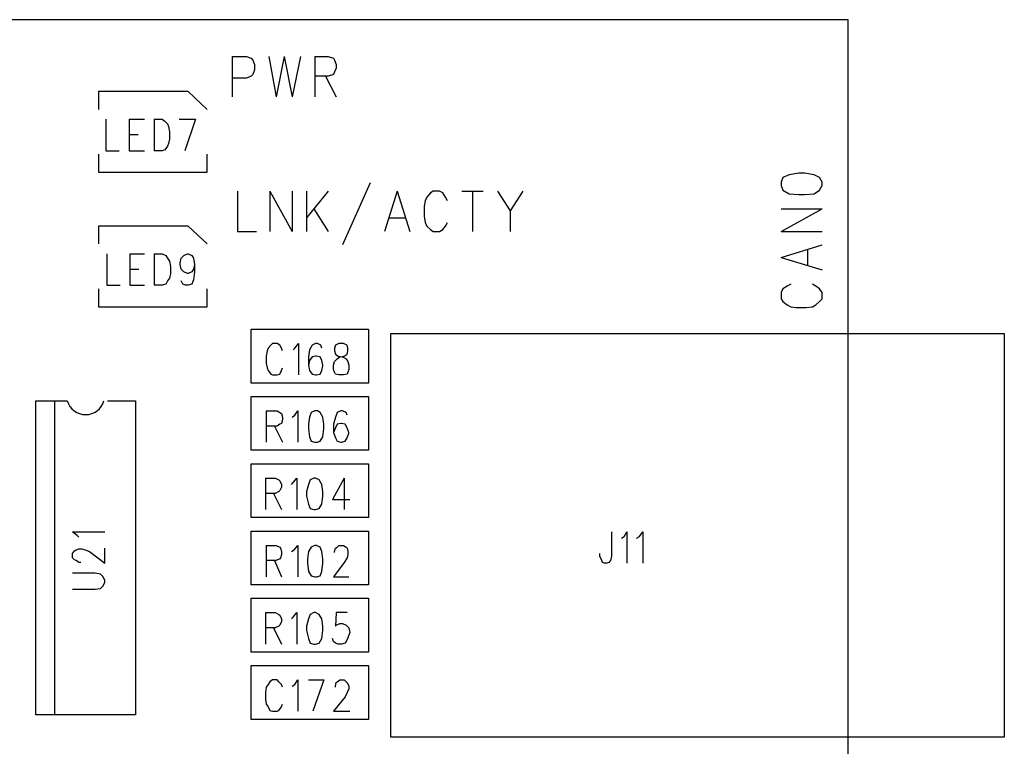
# Model space of a CAD drawing. Extents: x 11.9 to 28.1, y 10.8 to 21.2.
# Tile 50 of 53: x 22.524 to 23.622, y 19.231 to 20.041. Entities that reach past the tile are written whole.
import ezdxf

# ---------------------------------------------------------------- set-up
doc = ezdxf.new("R2010")
doc.units = 0
doc.header["$MEASUREMENT"] = 0
doc.layers.add('LAYNR1', color=2, linetype='Continuous')

msp = doc.modelspace()

# ---------------------------------------------------------------- linework, layer by layer
at = {"layer": 'LAYNR1', "color": 7}
for points in [[(23.448, 20.041), (13.097, 20.041)], [(23.448, 14.641), (23.448, 20.041)], [(22.761, 20), (22.761, 19.955)], [(22.761, 20), (22.777, 20), (22.782, 19.998), (22.784, 19.996), (22.786, 19.991), (22.786, 19.985), (22.784, 19.98), (22.782, 19.978), (22.777, 19.976), (22.761, 19.976)], [(22.802, 20), (22.81, 19.955)], [(22.819, 20), (22.81, 19.955)], [(22.819, 20), (22.828, 19.955)], [(22.837, 20), (22.828, 19.955)], [(22.853, 20), (22.853, 19.955)], [(22.853, 20), (22.868, 20), (22.874, 19.998), (22.875, 19.996), (22.877, 19.991), (22.877, 19.987), (22.875, 19.983), (22.874, 19.98), (22.868, 19.978), (22.853, 19.978)], [(22.865, 19.978), (22.877, 19.955)], [(22.712, 19.961), (22.612, 19.961)], [(22.612, 19.961), (22.612, 19.941)], [(22.733, 19.941), (22.712, 19.961)], [(22.62, 19.93), (22.62, 19.895), (22.635, 19.895)], [(22.646, 19.93), (22.646, 19.895)], [(22.646, 19.93), (22.663, 19.93)], [(22.674, 19.93), (22.674, 19.895)], [(22.674, 19.93), (22.683, 19.93), (22.686, 19.928), (22.689, 19.925), (22.69, 19.922), (22.691, 19.916), (22.691, 19.908), (22.69, 19.903), (22.689, 19.9), (22.686, 19.896), (22.683, 19.895), (22.674, 19.895)], [(22.702, 19.93), (22.72, 19.93)], [(22.72, 19.93), (22.708, 19.895)], [(22.646, 19.913), (22.656, 19.913)], [(22.612, 19.891), (22.612, 19.871)], [(22.646, 19.895), (22.663, 19.895)], [(22.733, 19.871), (22.733, 19.891)], [(22.612, 19.871), (22.733, 19.871)], [(23.375, 19.865), (23.373, 19.86)], [(23.382, 19.868), (23.375, 19.865)], [(23.393, 19.87), (23.382, 19.868)], [(23.399, 19.87), (23.393, 19.87)], [(23.41, 19.868), (23.399, 19.87)], [(23.416, 19.865), (23.41, 19.868)], [(23.419, 19.86), (23.416, 19.865)], [(22.915, 19.859), (22.884, 19.79)], [(23.373, 19.86), (23.373, 19.856)], [(23.373, 19.856), (23.375, 19.851)], [(23.416, 19.851), (23.419, 19.856)], [(23.419, 19.856), (23.419, 19.86)], [(22.767, 19.85), (22.767, 19.805)], [(22.803, 19.85), (22.803, 19.805)], [(22.803, 19.85), (22.828, 19.805)], [(22.828, 19.85), (22.828, 19.805)], [(22.844, 19.85), (22.844, 19.805)], [(22.868, 19.85), (22.844, 19.82)], [(22.945, 19.85), (22.931, 19.805)], [(22.945, 19.85), (22.959, 19.805)], [(23.001, 19.839), (22.999, 19.843), (22.996, 19.848), (22.992, 19.85), (22.985, 19.85), (22.982, 19.848), (22.978, 19.843), (22.976, 19.839)], [(23.017, 19.85), (23.041, 19.85)], [(23.029, 19.85), (23.029, 19.805)], [(23.057, 19.85), (23.071, 19.828), (23.071, 19.805)], [(23.085, 19.85), (23.071, 19.828)], [(23.375, 19.851), (23.382, 19.847)], [(23.382, 19.847), (23.393, 19.846)], [(23.393, 19.846), (23.399, 19.846)], [(23.399, 19.846), (23.41, 19.847)], [(23.41, 19.847), (23.416, 19.851)], [(22.852, 19.83), (22.868, 19.805)], [(22.976, 19.839), (22.975, 19.833), (22.975, 19.822)], [(23.373, 19.805), (23.419, 19.83)], [(23.373, 19.83), (23.419, 19.83)], [(22.936, 19.82), (22.954, 19.82)], [(22.975, 19.822), (22.976, 19.815), (22.978, 19.811), (22.982, 19.807), (22.985, 19.805)], [(22.712, 19.811), (22.612, 19.811)], [(22.612, 19.811), (22.612, 19.791)], [(22.733, 19.791), (22.712, 19.811)], [(22.992, 19.805), (22.996, 19.807), (22.999, 19.811), (23.001, 19.815)], [(22.767, 19.805), (22.788, 19.805)], [(22.985, 19.805), (22.992, 19.805)], [(23.373, 19.805), (23.419, 19.805)], [(23.373, 19.776), (23.419, 19.79)], [(22.621, 19.78), (22.621, 19.745)], [(22.647, 19.78), (22.647, 19.745)], [(22.647, 19.78), (22.663, 19.78)], [(22.674, 19.78), (22.674, 19.745)], [(22.674, 19.78), (22.683, 19.78)], [(22.683, 19.78), (22.687, 19.778)], [(22.687, 19.778), (22.689, 19.775)], [(22.689, 19.775), (22.691, 19.772)], [(22.703, 19.77), (22.704, 19.775)], [(22.704, 19.775), (22.707, 19.778)], [(22.707, 19.778), (22.711, 19.78)], [(22.711, 19.78), (22.712, 19.78)], [(22.712, 19.78), (22.716, 19.778)], [(22.716, 19.778), (22.718, 19.775)], [(22.718, 19.775), (22.719, 19.768)], [(23.373, 19.776), (23.419, 19.762)], [(23.403, 19.767), (23.403, 19.784)], [(22.691, 19.772), (22.692, 19.766)], [(22.692, 19.766), (22.692, 19.758)], [(22.703, 19.768), (22.703, 19.77)], [(22.704, 19.763), (22.703, 19.768)], [(22.719, 19.768), (22.718, 19.763)], [(22.719, 19.768), (22.719, 19.76)], [(22.647, 19.763), (22.657, 19.763)], [(22.692, 19.758), (22.691, 19.753)], [(22.707, 19.76), (22.704, 19.763)], [(22.711, 19.758), (22.707, 19.76)], [(22.712, 19.758), (22.711, 19.758)], [(22.716, 19.76), (22.712, 19.758)], [(22.718, 19.763), (22.716, 19.76)], [(22.719, 19.76), (22.718, 19.751)], [(22.621, 19.745), (22.636, 19.745)], [(22.647, 19.745), (22.663, 19.745)], [(22.683, 19.745), (22.674, 19.745)], [(22.687, 19.746), (22.683, 19.745)], [(22.689, 19.75), (22.687, 19.746)], [(22.691, 19.753), (22.689, 19.75)], [(22.706, 19.746), (22.704, 19.75)], [(22.709, 19.745), (22.706, 19.746)], [(22.712, 19.745), (22.709, 19.745)], [(22.716, 19.746), (22.712, 19.745)], [(22.718, 19.751), (22.716, 19.746)], [(23.38, 19.744), (23.375, 19.741)], [(23.384, 19.746), (23.38, 19.744)], [(23.412, 19.744), (23.408, 19.746)], [(23.416, 19.741), (23.412, 19.744)], [(22.612, 19.741), (22.612, 19.721)], [(22.733, 19.721), (22.733, 19.741)], [(23.375, 19.741), (23.373, 19.737)], [(23.373, 19.737), (23.373, 19.73)], [(23.419, 19.737), (23.416, 19.741)], [(23.419, 19.73), (23.419, 19.737)], [(22.612, 19.721), (22.733, 19.721)], [(23.373, 19.73), (23.375, 19.727)], [(23.375, 19.727), (23.38, 19.723)], [(23.38, 19.723), (23.384, 19.721)], [(23.384, 19.721), (23.39, 19.72)], [(23.401, 19.72), (23.408, 19.721)], [(23.408, 19.721), (23.412, 19.723)], [(23.412, 19.723), (23.416, 19.727)], [(23.416, 19.727), (23.419, 19.73)], [(23.39, 19.72), (23.401, 19.72)], [(22.782, 19.636), (22.782, 19.696)], [(22.782, 19.696), (22.913, 19.696)], [(22.913, 19.696), (22.913, 19.636)], [(22.938, 19.691), (23.622, 19.691)], [(22.938, 19.241), (22.938, 19.691)], [(23.622, 19.691), (23.622, 19.241)], [(22.817, 19.672), (22.816, 19.675), (22.814, 19.678), (22.811, 19.68), (22.806, 19.68), (22.804, 19.678), (22.801, 19.675), (22.8, 19.672), (22.799, 19.666), (22.799, 19.658), (22.8, 19.653), (22.801, 19.65), (22.804, 19.646), (22.806, 19.645), (22.811, 19.645), (22.814, 19.646), (22.816, 19.65), (22.817, 19.653)], [(22.829, 19.673), (22.831, 19.675), (22.835, 19.68), (22.835, 19.645)], [(22.861, 19.675), (22.86, 19.678), (22.856, 19.68), (22.854, 19.68), (22.85, 19.678), (22.847, 19.673), (22.846, 19.665), (22.846, 19.656), (22.847, 19.65), (22.85, 19.646), (22.854, 19.645), (22.855, 19.645), (22.859, 19.646), (22.861, 19.65), (22.862, 19.655), (22.862, 19.656), (22.861, 19.661), (22.859, 19.665), (22.855, 19.666), (22.854, 19.666), (22.85, 19.665), (22.847, 19.661), (22.846, 19.656)], [(22.913, 19.636), (22.782, 19.636)], [(22.542, 19.266), (22.542, 19.616)], [(22.542, 19.616), (22.577, 19.616)], [(22.563, 19.616), (22.563, 19.266)], [(22.622, 19.616), (22.653, 19.616)], [(22.653, 19.616), (22.653, 19.266)], [(22.782, 19.561), (22.782, 19.621)], [(22.782, 19.621), (22.913, 19.621)], [(22.913, 19.621), (22.913, 19.561)], [(22.799, 19.605), (22.799, 19.57)], [(22.799, 19.605), (22.811, 19.605)], [(22.811, 19.605), (22.814, 19.603)], [(22.814, 19.603), (22.816, 19.602)], [(22.816, 19.602), (22.817, 19.598)], [(22.828, 19.598), (22.831, 19.6)], [(22.831, 19.6), (22.834, 19.605)], [(22.834, 19.605), (22.834, 19.57)], [(22.849, 19.603), (22.847, 19.598)], [(22.853, 19.605), (22.849, 19.603)], [(22.856, 19.605), (22.853, 19.605)], [(22.859, 19.603), (22.856, 19.605)], [(22.862, 19.598), (22.859, 19.603)], [(22.878, 19.603), (22.876, 19.598)], [(22.882, 19.605), (22.878, 19.603)], [(22.884, 19.605), (22.882, 19.605)], [(22.888, 19.603), (22.884, 19.605)], [(22.889, 19.6), (22.888, 19.603)], [(22.814, 19.59), (22.811, 19.588)], [(22.816, 19.591), (22.814, 19.59)], [(22.817, 19.595), (22.816, 19.591)], [(22.817, 19.598), (22.817, 19.595)], [(22.847, 19.598), (22.846, 19.59)], [(22.846, 19.59), (22.846, 19.585)], [(22.863, 19.59), (22.862, 19.598)], [(22.863, 19.585), (22.863, 19.59)], [(22.876, 19.598), (22.874, 19.59)], [(22.874, 19.59), (22.874, 19.581)], [(22.878, 19.59), (22.876, 19.586)], [(22.882, 19.591), (22.878, 19.59)], [(22.883, 19.591), (22.882, 19.591)], [(22.887, 19.59), (22.883, 19.591)], [(22.889, 19.586), (22.887, 19.59)], [(22.811, 19.588), (22.799, 19.588)], [(22.808, 19.588), (22.817, 19.57)], [(22.846, 19.585), (22.847, 19.576)], [(22.862, 19.576), (22.863, 19.585)], [(22.876, 19.586), (22.874, 19.581)], [(22.874, 19.581), (22.876, 19.575)], [(22.891, 19.581), (22.889, 19.586)], [(22.889, 19.575), (22.891, 19.58)], [(22.891, 19.58), (22.891, 19.581)], [(22.847, 19.576), (22.849, 19.571)], [(22.849, 19.571), (22.853, 19.57)], [(22.853, 19.57), (22.856, 19.57)], [(22.856, 19.57), (22.859, 19.571)], [(22.859, 19.571), (22.862, 19.576)], [(22.876, 19.575), (22.878, 19.571)], [(22.878, 19.571), (22.882, 19.57)], [(22.882, 19.57), (22.883, 19.57)], [(22.883, 19.57), (22.887, 19.571)], [(22.887, 19.571), (22.889, 19.575)], [(22.913, 19.561), (22.782, 19.561)], [(22.782, 19.486), (22.782, 19.546)], [(22.782, 19.546), (22.913, 19.546)], [(22.913, 19.546), (22.913, 19.486)], [(22.798, 19.53), (22.798, 19.495)], [(22.798, 19.53), (22.809, 19.53)], [(22.809, 19.53), (22.813, 19.528)], [(22.813, 19.528), (22.814, 19.527)], [(22.814, 19.527), (22.816, 19.523)], [(22.816, 19.523), (22.816, 19.52)], [(22.827, 19.523), (22.829, 19.525)], [(22.829, 19.525), (22.833, 19.53)], [(22.833, 19.53), (22.833, 19.495)], [(22.846, 19.523), (22.844, 19.515)], [(22.848, 19.528), (22.846, 19.523)], [(22.852, 19.53), (22.848, 19.528)], [(22.854, 19.53), (22.852, 19.53)], [(22.858, 19.528), (22.854, 19.53)], [(22.861, 19.523), (22.858, 19.528)], [(22.862, 19.515), (22.861, 19.523)], [(22.886, 19.53), (22.873, 19.506)], [(22.886, 19.53), (22.886, 19.495)], [(22.809, 19.513), (22.798, 19.513)], [(22.807, 19.513), (22.816, 19.495)], [(22.813, 19.515), (22.809, 19.513)], [(22.814, 19.516), (22.813, 19.515)], [(22.816, 19.52), (22.814, 19.516)], [(22.844, 19.515), (22.844, 19.51)], [(22.862, 19.51), (22.862, 19.515)], [(22.844, 19.51), (22.846, 19.501)], [(22.846, 19.501), (22.848, 19.496)], [(22.858, 19.496), (22.861, 19.501)], [(22.861, 19.501), (22.862, 19.51)], [(22.873, 19.506), (22.892, 19.506)], [(22.848, 19.496), (22.852, 19.495)], [(22.852, 19.495), (22.854, 19.495)], [(22.854, 19.495), (22.858, 19.496)], [(22.913, 19.486), (22.782, 19.486)], [(22.59, 19.464), (22.588, 19.466), (22.583, 19.47), (22.619, 19.47)], [(22.782, 19.471), (22.913, 19.471)], [(22.782, 19.411), (22.782, 19.471)], [(22.913, 19.471), (22.913, 19.411)], [(23.184, 19.47), (23.184, 19.443), (23.183, 19.438), (23.181, 19.436), (23.179, 19.435), (23.176, 19.435), (23.174, 19.436), (23.173, 19.438), (23.171, 19.443), (23.171, 19.446)], [(23.195, 19.463), (23.198, 19.465), (23.201, 19.47), (23.201, 19.435)], [(23.212, 19.463), (23.215, 19.465), (23.219, 19.47), (23.219, 19.435)], [(22.592, 19.436), (22.59, 19.436), (22.587, 19.438), (22.585, 19.439), (22.583, 19.441), (22.583, 19.446), (22.585, 19.449), (22.587, 19.45), (22.59, 19.451), (22.593, 19.451), (22.597, 19.45), (22.602, 19.448), (22.619, 19.435), (22.619, 19.452)], [(22.799, 19.455), (22.799, 19.42)], [(22.799, 19.455), (22.81, 19.455), (22.814, 19.453), (22.815, 19.452), (22.816, 19.448), (22.816, 19.445), (22.815, 19.441), (22.814, 19.44), (22.81, 19.438), (22.799, 19.438)], [(22.827, 19.448), (22.83, 19.45), (22.834, 19.455), (22.834, 19.42)], [(22.875, 19.447), (22.875, 19.448), (22.876, 19.452), (22.878, 19.453), (22.88, 19.455), (22.885, 19.455), (22.888, 19.453), (22.889, 19.452), (22.89, 19.448), (22.89, 19.445), (22.889, 19.441), (22.886, 19.436), (22.874, 19.42), (22.891, 19.42)], [(22.808, 19.438), (22.816, 19.42)], [(22.583, 19.406), (22.608, 19.406), (22.614, 19.407), (22.617, 19.41), (22.619, 19.414), (22.619, 19.416), (22.617, 19.42), (22.614, 19.423), (22.608, 19.424), (22.583, 19.424)], [(22.913, 19.411), (22.782, 19.411)], [(22.782, 19.396), (22.913, 19.396)], [(22.782, 19.336), (22.782, 19.396)], [(22.913, 19.396), (22.913, 19.336)], [(22.798, 19.38), (22.798, 19.345)], [(22.798, 19.38), (22.809, 19.38)], [(22.809, 19.38), (22.813, 19.378)], [(22.829, 19.375), (22.833, 19.38)], [(22.833, 19.38), (22.833, 19.345)], [(22.852, 19.38), (22.848, 19.378)], [(22.854, 19.38), (22.852, 19.38)], [(22.858, 19.378), (22.854, 19.38)], [(22.877, 19.38), (22.876, 19.365)], [(22.889, 19.38), (22.877, 19.38)], [(22.813, 19.378), (22.814, 19.377)], [(22.814, 19.377), (22.816, 19.373)], [(22.816, 19.37), (22.814, 19.366)], [(22.816, 19.373), (22.816, 19.37)], [(22.827, 19.373), (22.829, 19.375)], [(22.846, 19.373), (22.844, 19.365)], [(22.848, 19.378), (22.846, 19.373)], [(22.861, 19.373), (22.858, 19.378)], [(22.862, 19.365), (22.861, 19.373)], [(22.809, 19.363), (22.798, 19.363)], [(22.807, 19.363), (22.816, 19.345)], [(22.813, 19.365), (22.809, 19.363)], [(22.814, 19.366), (22.813, 19.365)], [(22.844, 19.365), (22.844, 19.36)], [(22.844, 19.36), (22.846, 19.351)], [(22.861, 19.351), (22.862, 19.36)], [(22.862, 19.36), (22.862, 19.365)], [(22.876, 19.365), (22.877, 19.366)], [(22.877, 19.366), (22.881, 19.368)], [(22.881, 19.368), (22.884, 19.368)], [(22.884, 19.368), (22.888, 19.366)], [(22.888, 19.366), (22.891, 19.363)], [(22.891, 19.363), (22.892, 19.358)], [(22.892, 19.358), (22.891, 19.355)], [(22.846, 19.351), (22.848, 19.346)], [(22.858, 19.346), (22.861, 19.351)], [(22.874, 19.348), (22.873, 19.351)], [(22.876, 19.346), (22.874, 19.348)], [(22.889, 19.35), (22.887, 19.346)], [(22.891, 19.355), (22.889, 19.35)], [(22.913, 19.336), (22.782, 19.336)], [(22.848, 19.346), (22.852, 19.345)], [(22.852, 19.345), (22.854, 19.345)], [(22.854, 19.345), (22.858, 19.346)], [(22.879, 19.345), (22.876, 19.346)], [(22.883, 19.345), (22.879, 19.345)], [(22.887, 19.346), (22.883, 19.345)], [(22.782, 19.321), (22.913, 19.321)], [(22.782, 19.261), (22.782, 19.321)], [(22.913, 19.321), (22.913, 19.261)], [(22.803, 19.303), (22.801, 19.3)], [(22.806, 19.305), (22.803, 19.303)], [(22.811, 19.305), (22.806, 19.305)], [(22.813, 19.303), (22.811, 19.305)], [(22.816, 19.3), (22.813, 19.303)], [(22.831, 19.3), (22.834, 19.305)], [(22.834, 19.305), (22.834, 19.27)], [(22.846, 19.305), (22.863, 19.305)], [(22.863, 19.305), (22.851, 19.27)], [(22.877, 19.302), (22.878, 19.303)], [(22.878, 19.303), (22.881, 19.305)], [(22.881, 19.305), (22.886, 19.305)], [(22.886, 19.305), (22.888, 19.303)], [(22.888, 19.303), (22.889, 19.302)], [(22.799, 19.297), (22.798, 19.291)], [(22.801, 19.3), (22.799, 19.297)], [(22.817, 19.297), (22.816, 19.3)], [(22.828, 19.298), (22.831, 19.3)], [(22.876, 19.298), (22.877, 19.302)], [(22.876, 19.297), (22.876, 19.298)], [(22.889, 19.302), (22.891, 19.298)], [(22.891, 19.295), (22.889, 19.291)], [(22.891, 19.298), (22.891, 19.295)], [(22.798, 19.291), (22.798, 19.283)], [(22.798, 19.283), (22.799, 19.278)], [(22.887, 19.286), (22.874, 19.27)], [(22.889, 19.291), (22.887, 19.286)], [(22.799, 19.278), (22.801, 19.275)], [(22.801, 19.275), (22.803, 19.271)], [(22.803, 19.271), (22.806, 19.27)], [(22.806, 19.27), (22.811, 19.27)], [(22.811, 19.27), (22.813, 19.271)], [(22.813, 19.271), (22.816, 19.275)], [(22.816, 19.275), (22.817, 19.278)], [(22.874, 19.27), (22.892, 19.27)], [(22.653, 19.266), (22.542, 19.266)], [(22.913, 19.261), (22.782, 19.261)], [(23.622, 19.241), (22.938, 19.241)]]:
    msp.add_lwpolyline(points, dxfattribs=at)
for points in [[(22.88, 19.68), (22.876, 19.678), (22.875, 19.675), (22.875, 19.672), (22.876, 19.668), (22.879, 19.666), (22.884, 19.665), (22.888, 19.663), (22.89, 19.66), (22.891, 19.656), (22.891, 19.651), (22.89, 19.648), (22.889, 19.646), (22.885, 19.645), (22.88, 19.645), (22.876, 19.646), (22.875, 19.648), (22.874, 19.651), (22.874, 19.656), (22.875, 19.66), (22.878, 19.663), (22.881, 19.665), (22.886, 19.666), (22.889, 19.668), (22.89, 19.672), (22.89, 19.675), (22.889, 19.678), (22.885, 19.68), (22.88, 19.68)], [(22.853, 19.455), (22.849, 19.453), (22.846, 19.448), (22.845, 19.44), (22.845, 19.435), (22.846, 19.426), (22.849, 19.421), (22.853, 19.42), (22.855, 19.42), (22.859, 19.421), (22.861, 19.426), (22.862, 19.435), (22.862, 19.44), (22.861, 19.448), (22.859, 19.453), (22.855, 19.455), (22.853, 19.455)]]:
    msp.add_lwpolyline(points, close=True, dxfattribs=at)
msp.add_lwpolyline([(22.577, 19.616, 0.744031), (22.618, 19.616)], format="xyb", dxfattribs=at)

doc.saveas('drawing.dxf')
